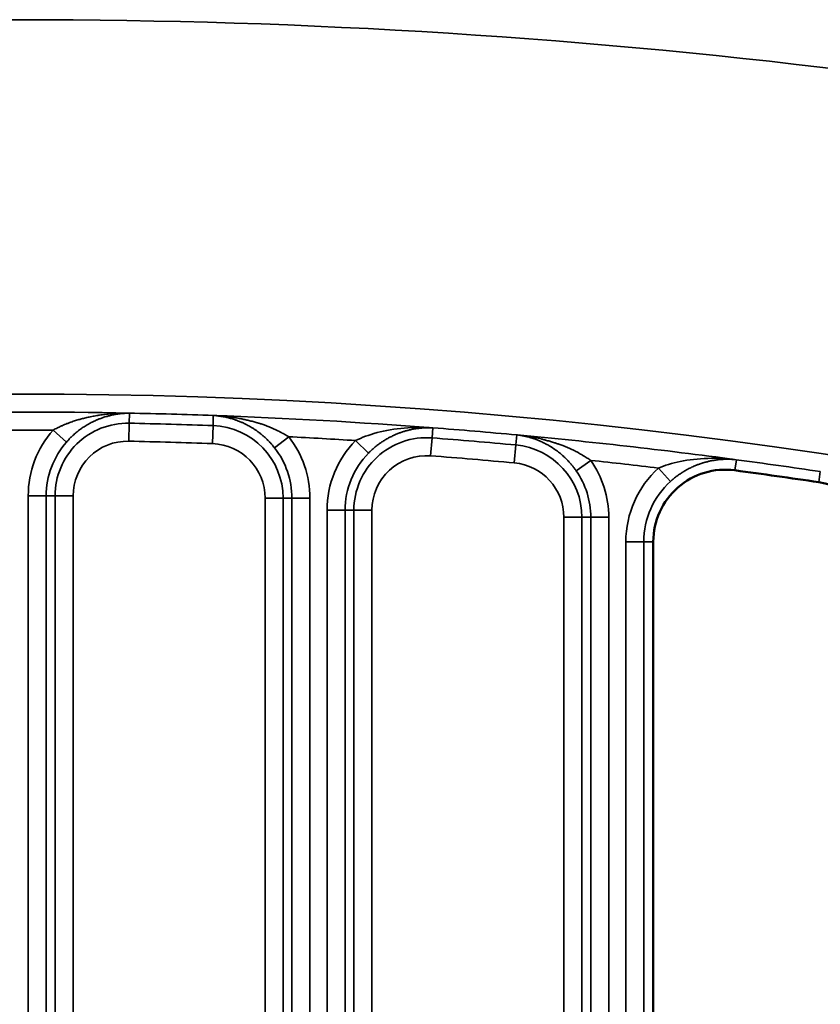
# Paper-space layout 'Sheet_1' of a CAD drawing. Header units: millimetres. Extents: x 0 to 118, y 0 to 118.
# Tile 107 of 206: x 60.778 to 61.653, y 33.205 to 34.281. Entities that reach past the tile are written whole.
import ezdxf

# ---------------------------------------------------------------- set-up
doc = ezdxf.new("R2010")
doc.units = ezdxf.units.MM
doc.layers.add('Visible (ANSI)', color=7, linetype='Continuous', lineweight=50)
doc.layers.add('Visible Narrow (ANSI)', color=7, linetype='Continuous', lineweight=35)

psp = doc.layouts.new('Sheet_1')

# ---------------------------------------------------------------- linework, layer by layer
at = {"layer": 'Visible (ANSI)'}
psp.add_line((61.4707, 33.71061), (61.4707, 25.13988), dxfattribs=at)
for centre, radius, start, end in [((61.54944, 33.71061), 0.07874, 82.38983, 180), ((60.77779, 27.93516), 5.90551, 81.490524, 82.389824), ((61.63999, 33.69779), 0.07874, 0, 81.49052)]:
    psp.add_arc(centre, radius, start, end, dxfattribs=at)
at = {"layer": 'Visible Narrow (ANSI)'}
for p, q in [((60.89751, 33.84012), (60.8979, 33.85115)), ((60.98951, 33.84858), (60.98929, 33.83755)), ((60.89751, 33.84012), (60.89711, 33.82045)), ((60.98929, 33.83755), (60.98859, 33.81789)), ((60.81424, 33.83254), (60.82901, 33.81956)), ((61.22873, 33.8241), (61.22975, 33.83508)), ((61.32136, 33.82735), (61.32052, 33.81635)), ((61.05653, 33.81317), (61.07201, 33.82532)), ((61.14516, 33.82121), (61.15919, 33.80741)), ((61.22873, 33.8241), (61.22723, 33.80448)), ((61.32052, 33.81635), (61.31871, 33.79676)), ((61.38628, 33.78824), (61.40242, 33.79949)), ((61.55987, 33.78866), (61.56159, 33.80023)), ((61.47636, 33.79114), (61.48958, 33.77657)), ((61.6532, 33.78725), (61.65164, 33.77566)), ((60.78715, 33.76073), (60.80682, 33.76073)), ((60.78715, 25.13988), (60.78715, 33.76073)), ((60.81649, 33.76073), (60.80682, 33.76073)), ((60.80682, 33.76073), (60.80682, 25.13988)), ((60.81649, 25.13988), (60.81649, 33.76073)), ((60.83617, 33.76073), (60.81649, 33.76073)), ((60.83617, 33.76073), (60.83617, 25.13988)), ((61.04618, 25.13988), (61.04618, 33.75819)), ((61.06585, 33.75819), (61.04618, 33.75819)), ((61.07552, 33.75819), (61.06585, 33.75819)), ((61.06585, 33.75819), (61.06585, 25.13988)), ((61.07552, 25.13988), (61.07552, 33.75819)), ((61.07552, 33.75819), (61.0952, 33.75819)), ((61.0952, 33.75819), (61.0952, 25.13988)), ((61.11392, 33.74492), (61.13359, 33.74492)), ((61.11392, 25.13988), (61.11392, 33.74492)), ((61.14327, 33.74492), (61.13359, 33.74492)), ((61.13359, 33.74492), (61.13359, 25.13988)), ((61.14327, 25.13988), (61.14327, 33.74492)), ((61.16294, 33.74492), (61.14327, 33.74492)), ((61.16294, 33.74492), (61.16294, 25.13988)), ((61.37295, 25.13988), (61.37295, 33.73728)), ((61.39262, 33.73728), (61.37295, 33.73728)), ((61.4023, 33.73728), (61.39262, 33.73728)), ((61.39262, 33.73728), (61.39262, 25.13988)), ((61.4023, 25.13988), (61.4023, 33.73728)), ((61.4023, 33.73728), (61.42197, 33.73728)), ((61.42197, 33.73728), (61.42197, 25.13988)), ((61.44069, 33.71061), (61.46037, 33.71061)), ((61.44069, 25.13988), (61.44069, 33.71061)), ((61.4707, 33.71061), (61.46037, 33.71061)), ((61.46037, 33.71061), (61.46037, 25.13988))]:
    psp.add_line(p, q, dxfattribs=at)
for centre, radius, start, end in [((60.77779, 26.87217), 7.40904, 75.444166, 104.555834), ((60.77779, 27.93516), 5.93689, 74.921919, 105.078081), ((60.77779, 27.93516), 5.91721, 88.838028, 91.160092), ((60.77779, 27.93516), 5.91722, 87.94807, 88.83801), ((60.77779, 27.93516), 5.91721, 85.620638, 87.948052), ((60.8959, 33.76073), 0.0794, 88.83852, 180), ((60.77779, 27.93516), 5.90618, 87.947753, 88.83852), ((60.98645, 33.75819), 0.0794, 0, 87.94775), ((60.77779, 27.93516), 5.8975, 89.645712, 90.354087), ((60.8959, 33.76073), 0.10875, 138.6614, 180), ((60.77779, 27.93516), 5.91722, 84.727863, 85.62062), ((60.77779, 27.93516), 5.91721, 82.389334, 84.726235), ((60.8959, 33.76073), 0.08908, 138.67221, 180), ((60.8959, 33.76073), 0.05973, 88.83852, 180), ((60.77779, 27.93516), 5.8865, 87.947753, 88.83852), ((60.98645, 33.75819), 0.05973, 0, 87.94775), ((60.77779, 27.93516), 5.8975, 86.428522, 87.14036), ((60.98645, 33.75819), 0.10875, 0, 38.11406), ((61.22267, 33.74492), 0.10875, 135.45482, 180), ((61.22267, 33.74492), 0.0794, 85.62113, 180), ((60.77779, 27.93516), 5.90618, 84.727544, 85.621128), ((61.31322, 33.73728), 0.0794, 0, 84.72754), ((60.98645, 33.75819), 0.08908, 0, 38.11406), ((61.22267, 33.74492), 0.08908, 135.45482, 180), ((61.22267, 33.74492), 0.05973, 85.62113, 180), ((60.77779, 27.93516), 5.8865, 84.727544, 85.621128), ((61.31322, 33.73728), 0.05973, 0, 84.72754), ((60.77779, 27.93516), 5.8975, 83.197217, 83.920152), ((61.31322, 33.73728), 0.10875, 0, 34.89391), ((60.77779, 27.93516), 5.91722, 81.49084, 82.389315), ((61.31322, 33.73728), 0.08908, 0, 34.89395), ((61.54944, 33.71061), 0.10875, 132.22352, 180), ((61.54944, 33.71061), 0.08908, 132.22352, 180)]:
    psp.add_arc(centre, radius, start, end, dxfattribs=at)
for points, knots in [([(60.81426, 33.83257), (60.81585, 33.83341), (60.81746, 33.83423), (60.81911, 33.83504), (60.82036, 33.83566), (60.82164, 33.83626), (60.82293, 33.83685), (60.82335, 33.83705), (60.82377, 33.83723), (60.82419, 33.83742), (60.82593, 33.8382), (60.8277, 33.83895), (60.8295, 33.83967), (60.83057, 33.84009), (60.83165, 33.84051), (60.83274, 33.84091), (60.83351, 33.8412), (60.83428, 33.84148), (60.83507, 33.84175), (60.83592, 33.84205), (60.83679, 33.84234), (60.83766, 33.84262), (60.83923, 33.84313), (60.84082, 33.84361), (60.84244, 33.84407), (60.84276, 33.84416), (60.84309, 33.84425), (60.84341, 33.84434), (60.84475, 33.84471), (60.84609, 33.84506), (60.84746, 33.8454), (60.84917, 33.84582), (60.85091, 33.84622), (60.85268, 33.84661), (60.8535, 33.84678), (60.85432, 33.84696), (60.85515, 33.84713), (60.8561, 33.84732), (60.85706, 33.84751), (60.85803, 33.84769), (60.85979, 33.84803), (60.86159, 33.84834), (60.86341, 33.84865), (60.86392, 33.84873), (60.86444, 33.84881), (60.86496, 33.84889), (60.86596, 33.84905), (60.86698, 33.8492), (60.868, 33.84935), (60.86913, 33.84951), (60.87027, 33.84966), (60.87143, 33.84981), (60.8736, 33.85008), (60.87581, 33.85032), (60.87808, 33.85052), (60.87935, 33.85063), (60.88064, 33.85073), (60.88194, 33.85081), (60.88295, 33.85088), (60.88397, 33.85094), (60.885, 33.85099), (60.88735, 33.8511), (60.88976, 33.85117), (60.89222, 33.85119), (60.89398, 33.8512), (60.89577, 33.85119), (60.89768, 33.85116)], [0.00032031, 0.00032031, 0.00032031, 0.00032031, 0.07388949, 0.07388949, 0.07388949, 0.13007652, 0.13007652, 0.13007652, 0.14819744, 0.14819744, 0.14819744, 0.22299497, 0.22299497, 0.22299497, 0.26743458, 0.26743458, 0.26743458, 0.29883694, 0.29883694, 0.29883694, 0.33333333, 0.33333333, 0.33333333, 0.3956257, 0.3956257, 0.3956257, 0.40811, 0.40811, 0.40811, 0.45923864, 0.45923864, 0.45923864, 0.52344532, 0.52344532, 0.52344532, 0.55318136, 0.55318136, 0.55318136, 0.58716361, 0.58716361, 0.58716361, 0.64924669, 0.64924669, 0.64924669, 0.66666667, 0.66666667, 0.66666667, 0.70056267, 0.70056267, 0.70056267, 0.73788238, 0.73788238, 0.73788238, 0.80813369, 0.80813369, 0.80813369, 0.84745573, 0.84745573, 0.84745573, 0.87797569, 0.87797569, 0.87797569, 0.94751071, 0.94751071, 0.94751071, 0.99714359, 0.99714359, 0.99714359, 0.99714359]), ([(60.82901, 33.81956), (60.82955, 33.82018), (60.8301, 33.82079), (60.83066, 33.82139), (60.83159, 33.8224), (60.83254, 33.82338), (60.83351, 33.82434), (60.83435, 33.82518), (60.83521, 33.82599), (60.83607, 33.82678), (60.83724, 33.82786), (60.83843, 33.82889), (60.83964, 33.82989), (60.84038, 33.83051), (60.84113, 33.83111), (60.84188, 33.83169), (60.84202, 33.8318), (60.84216, 33.83191), (60.84229, 33.83201), (60.84293, 33.8325), (60.84356, 33.83297), (60.8442, 33.83344), (60.84559, 33.83445), (60.84699, 33.83542), (60.84842, 33.83634), (60.84974, 33.8372), (60.85108, 33.83802), (60.85244, 33.83881), (60.85263, 33.83891), (60.85281, 33.83902), (60.853, 33.83913), (60.85435, 33.83989), (60.85572, 33.84063), (60.85713, 33.84134), (60.85814, 33.84185), (60.85915, 33.84234), (60.86019, 33.84281), (60.86089, 33.84313), (60.8616, 33.84344), (60.86232, 33.84375), (60.86243, 33.8438), (60.86254, 33.84385), (60.86265, 33.84389), (60.8636, 33.84429), (60.86457, 33.84469), (60.86556, 33.84507), (60.86613, 33.84528), (60.8667, 33.84549), (60.86728, 33.8457), (60.86891, 33.84629), (60.8706, 33.84685), (60.87237, 33.84737), (60.87267, 33.84746), (60.87297, 33.84755), (60.87328, 33.84764), (60.8738, 33.84779), (60.87433, 33.84793), (60.87487, 33.84808), (60.87633, 33.84847), (60.87784, 33.84883), (60.8794, 33.84916), (60.88063, 33.84942), (60.88189, 33.84966), (60.88317, 33.84987), (60.88371, 33.84997), (60.88426, 33.85005), (60.88482, 33.85014), (60.88636, 33.85037), (60.88795, 33.85056), (60.88956, 33.85072), (60.89116, 33.85088), (60.8928, 33.85099), (60.89446, 33.85106), (60.89542, 33.8511), (60.89638, 33.85113), (60.89735, 33.85114)], [0, 0, 0, 0, 0.03322799, 0.03322799, 0.03322799, 0.08894003, 0.08894003, 0.08894003, 0.13725584, 0.13725584, 0.13725584, 0.20252853, 0.20252853, 0.20252853, 0.24273408, 0.24273408, 0.24273408, 0.25, 0.25, 0.25, 0.28367749, 0.28367749, 0.28367749, 0.35672062, 0.35672062, 0.35672062, 0.4242804, 0.4242804, 0.4242804, 0.4333993, 0.4333993, 0.4333993, 0.5, 0.5, 0.5, 0.547473, 0.547473, 0.547473, 0.57941293, 0.57941293, 0.57941293, 0.58429247, 0.58429247, 0.58429247, 0.62648584, 0.62648584, 0.62648584, 0.65057095, 0.65057095, 0.65057095, 0.71857247, 0.71857247, 0.71857247, 0.73011287, 0.73011287, 0.73011287, 0.75, 0.75, 0.75, 0.80397712, 0.80397712, 0.80397712, 0.84647002, 0.84647002, 0.84647002, 0.86456846, 0.86456846, 0.86456846, 0.91510172, 0.91510172, 0.91510172, 0.96554252, 0.96554252, 0.96554252, 0.99450555, 0.99450555, 0.99450555, 0.99450555]), ([(60.89736, 33.85114), (60.89739, 33.85114), (60.89743, 33.85114), (60.89747, 33.85114), (60.89761, 33.85114), (60.89776, 33.85114), (60.89768, 33.85116)], [0.9945513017, 0.9945513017, 0.9945513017, 0.9945513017, 0.9956382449, 0.9956382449, 0.9956382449, 1, 1, 1, 1]), ([(60.98974, 33.84858), (60.99235, 33.84848), (60.9948, 33.84834), (60.99718, 33.84816), (60.99873, 33.84804), (61.00025, 33.84791), (61.00174, 33.84776), (61.00267, 33.84767), (61.00358, 33.84757), (61.00449, 33.84746), (61.00678, 33.84719), (61.009, 33.84689), (61.01116, 33.84656), (61.01156, 33.84649), (61.01196, 33.84643), (61.01236, 33.84637), (61.01419, 33.84607), (61.01598, 33.84575), (61.01772, 33.84542), (61.01916, 33.84514), (61.02057, 33.84485), (61.02195, 33.84456), (61.02259, 33.84442), (61.02322, 33.84428), (61.02385, 33.84414), (61.02546, 33.84378), (61.02702, 33.84341), (61.02854, 33.84304), (61.02924, 33.84287), (61.02994, 33.84269), (61.03062, 33.84252), (61.03147, 33.8423), (61.0323, 33.84208), (61.03313, 33.84186), (61.03466, 33.84145), (61.03615, 33.84103), (61.03762, 33.8406), (61.03792, 33.84051), (61.03822, 33.84042), (61.03852, 33.84033), (61.03967, 33.83999), (61.04081, 33.83963), (61.04193, 33.83927), (61.04331, 33.83882), (61.04467, 33.83835), (61.04603, 33.83787), (61.04717, 33.83746), (61.04831, 33.83703), (61.04944, 33.83659), (61.05034, 33.83624), (61.05123, 33.83587), (61.05211, 33.8355), (61.0529, 33.83517), (61.05369, 33.83483), (61.05447, 33.83449), (61.05561, 33.83398), (61.05674, 33.83346), (61.05787, 33.83293), (61.05835, 33.8327), (61.05883, 33.83247), (61.05931, 33.83224), (61.06056, 33.83162), (61.06181, 33.831), (61.06304, 33.83035), (61.06336, 33.83018), (61.06368, 33.83001), (61.06401, 33.82984), (61.06523, 33.82919), (61.06644, 33.82853), (61.06764, 33.82785), (61.06794, 33.82769), (61.06824, 33.82752), (61.06853, 33.82735), (61.06971, 33.82668), (61.07087, 33.826), (61.07201, 33.82532)], [0.00262802, 0.00262802, 0.00262802, 0.00262802, 0.06607327, 0.06607327, 0.06607327, 0.10727879, 0.10727879, 0.10727879, 0.13288829, 0.13288829, 0.13288829, 0.19767635, 0.19767635, 0.19767635, 0.20976357, 0.20976357, 0.20976357, 0.26550484, 0.26550484, 0.26550484, 0.31189279, 0.31189279, 0.31189279, 0.33333333, 0.33333333, 0.33333333, 0.38861013, 0.38861013, 0.38861013, 0.41407922, 0.41407922, 0.41407922, 0.44551768, 0.44551768, 0.44551768, 0.50374138, 0.50374138, 0.50374138, 0.51574812, 0.51574812, 0.51574812, 0.56188569, 0.56188569, 0.56188569, 0.61858686, 0.61858686, 0.61858686, 0.66666667, 0.66666667, 0.66666667, 0.70450204, 0.70450204, 0.70450204, 0.73812577, 0.73812577, 0.73812577, 0.78706649, 0.78706649, 0.78706649, 0.80801042, 0.80801042, 0.80801042, 0.86278986, 0.86278986, 0.86278986, 0.87722374, 0.87722374, 0.87722374, 0.93206259, 0.93206259, 0.93206259, 0.9457864, 0.9457864, 0.9457864, 0.99999999, 0.99999999, 0.99999999, 0.99999999]), ([(60.99012, 33.84855), (60.99106, 33.84847), (60.99204, 33.84839), (60.993, 33.84829), (60.99479, 33.84812), (60.99653, 33.84789), (60.99823, 33.84762), (60.99866, 33.84755), (60.99909, 33.84748), (60.99951, 33.84741), (61.00115, 33.84713), (61.00274, 33.84681), (61.00429, 33.84645), (61.00564, 33.84614), (61.00696, 33.84581), (61.00824, 33.84546), (61.00984, 33.84502), (61.01138, 33.84454), (61.01286, 33.84405), (61.01329, 33.84391), (61.01372, 33.84376), (61.01414, 33.84361), (61.0144, 33.84352), (61.01465, 33.84343), (61.0149, 33.84334), (61.01532, 33.84319), (61.01572, 33.84305), (61.01612, 33.84289), (61.01743, 33.8424), (61.01868, 33.8419), (61.01989, 33.84138), (61.02085, 33.84097), (61.02179, 33.84055), (61.02269, 33.84013), (61.02287, 33.84005), (61.02304, 33.83997), (61.02322, 33.83988), (61.02372, 33.83964), (61.02422, 33.8394), (61.02471, 33.83916), (61.02562, 33.83871), (61.02649, 33.83826), (61.02734, 33.8378), (61.02806, 33.83741), (61.02875, 33.83703), (61.02943, 33.83664), (61.03002, 33.8363), (61.0306, 33.83596), (61.03117, 33.83562), (61.03221, 33.83499), (61.03321, 33.83437), (61.03418, 33.83373), (61.03459, 33.83346), (61.03499, 33.83319), (61.03539, 33.83292), (61.03628, 33.83232), (61.03716, 33.8317), (61.03802, 33.83107), (61.03889, 33.83044), (61.03974, 33.82979), (61.0406, 33.82912), (61.04138, 33.82851), (61.04216, 33.82788), (61.04294, 33.82722), (61.04326, 33.82696), (61.04358, 33.82669), (61.0439, 33.82641), (61.04406, 33.82628), (61.04421, 33.82614), (61.04437, 33.826), (61.04468, 33.82573), (61.04499, 33.82546), (61.0453, 33.82518), (61.04634, 33.82425), (61.04739, 33.82327), (61.04844, 33.82224), (61.04879, 33.8219), (61.04914, 33.82155), (61.04948, 33.8212), (61.05038, 33.82029), (61.05127, 33.81935), (61.05215, 33.81838), (61.05248, 33.81801), (61.05281, 33.81764), (61.05314, 33.81727), (61.05379, 33.81653), (61.05444, 33.81577), (61.05507, 33.81499), (61.05556, 33.8144), (61.05605, 33.81379), (61.05653, 33.81317)], [0.00497606, 0.00497606, 0.00497606, 0.00497606, 0.03149536, 0.03149536, 0.03149536, 0.08054979, 0.08054979, 0.08054979, 0.09294547, 0.09294547, 0.09294547, 0.14073802, 0.14073802, 0.14073802, 0.18249872, 0.18249872, 0.18249872, 0.23472099, 0.23472099, 0.23472099, 0.25, 0.25, 0.25, 0.25931117, 0.25931117, 0.25931117, 0.27447332, 0.27447332, 0.27447332, 0.32382781, 0.32382781, 0.32382781, 0.36326752, 0.36326752, 0.36326752, 0.37096526, 0.37096526, 0.37096526, 0.39325039, 0.39325039, 0.39325039, 0.43469194, 0.43469194, 0.43469194, 0.46956275, 0.46956275, 0.46956275, 0.5, 0.5, 0.5, 0.55568839, 0.55568839, 0.55568839, 0.57913593, 0.57913593, 0.57913593, 0.63134801, 0.63134801, 0.63134801, 0.68356009, 0.68356009, 0.68356009, 0.73091002, 0.73091002, 0.73091002, 0.75, 0.75, 0.75, 0.75942153, 0.75942153, 0.75942153, 0.77768664, 0.77768664, 0.77768664, 0.83898648, 0.83898648, 0.83898648, 0.85938943, 0.85938943, 0.85938943, 0.91165249, 0.91165249, 0.91165249, 0.93127756, 0.93127756, 0.93127756, 0.97011477, 0.97011477, 0.97011477, 0.99999999, 0.99999999, 0.99999999, 0.99999999]), ([(61.14516, 33.82121), (61.15188, 33.82439), (61.16714, 33.83047), (61.19846, 33.83556), (61.2185, 33.83592), (61.22954, 33.8351)], [0, 0, 0, 0, 0.33333333, 0.66666667, 0.99683579, 0.99683579, 0.99683579, 0.99683579]), ([(61.15919, 33.80741), (61.15977, 33.80801), (61.16037, 33.8086), (61.16098, 33.80918), (61.16204, 33.81021), (61.16313, 33.81121), (61.16424, 33.81219), (61.16529, 33.81311), (61.16637, 33.81401), (61.16746, 33.81489), (61.16874, 33.81591), (61.17004, 33.81689), (61.17136, 33.81784), (61.17181, 33.81817), (61.17227, 33.81849), (61.17273, 33.81881), (61.17286, 33.8189), (61.17299, 33.81898), (61.17312, 33.81907), (61.17426, 33.81985), (61.17541, 33.8206), (61.17657, 33.82133), (61.17684, 33.82149), (61.17712, 33.82166), (61.17739, 33.82183), (61.17866, 33.8226), (61.17996, 33.82335), (61.18129, 33.82406), (61.18208, 33.82449), (61.18288, 33.82491), (61.18369, 33.82533), (61.18489, 33.82593), (61.18612, 33.82652), (61.18739, 33.82709), (61.18784, 33.82729), (61.1883, 33.8275), (61.18876, 33.8277), (61.18996, 33.82821), (61.19118, 33.82871), (61.19244, 33.82919), (61.19288, 33.82936), (61.19332, 33.82952), (61.19377, 33.82968), (61.195, 33.83013), (61.19626, 33.83056), (61.19753, 33.83096), (61.19798, 33.8311), (61.19843, 33.83123), (61.19888, 33.83137), (61.20001, 33.83171), (61.20116, 33.83203), (61.20232, 33.83232), (61.20292, 33.83248), (61.20352, 33.83262), (61.20412, 33.83276), (61.20558, 33.83311), (61.20706, 33.83342), (61.20855, 33.83369), (61.21029, 33.83401), (61.21205, 33.83428), (61.21381, 33.8345), (61.21427, 33.83456), (61.21472, 33.83461), (61.21518, 33.83466), (61.21559, 33.8347), (61.21601, 33.83474), (61.21642, 33.83478), (61.21808, 33.83494), (61.21974, 33.83505), (61.22141, 33.83512), (61.22307, 33.83519), (61.22474, 33.83521), (61.22642, 33.83519), (61.22735, 33.83517), (61.22828, 33.83514), (61.22921, 33.8351)], [0, 0, 0, 0, 0.03457684, 0.03457684, 0.03457684, 0.0953066, 0.0953066, 0.0953066, 0.15289921, 0.15289921, 0.15289921, 0.22016402, 0.22016402, 0.22016402, 0.2434628, 0.2434628, 0.2434628, 0.25, 0.25, 0.25, 0.30759651, 0.30759651, 0.30759651, 0.32099753, 0.32099753, 0.32099753, 0.38356221, 0.38356221, 0.38356221, 0.42091016, 0.42091016, 0.42091016, 0.47596542, 0.47596542, 0.47596542, 0.49575162, 0.49575162, 0.49575162, 0.54665553, 0.54665553, 0.54665553, 0.56439533, 0.56439533, 0.56439533, 0.6133666, 0.6133666, 0.6133666, 0.63053342, 0.63053342, 0.63053342, 0.67374635, 0.67374635, 0.67374635, 0.69597376, 0.69597376, 0.69597376, 0.75, 0.75, 0.75, 0.81291522, 0.81291522, 0.81291522, 0.82912109, 0.82912109, 0.82912109, 0.84381283, 0.84381283, 0.84381283, 0.9024903, 0.9024903, 0.9024903, 0.96116778, 0.96116778, 0.96116778, 0.99369647, 0.99369647, 0.99369647, 0.99369647]), ([(61.22921, 33.8351), (61.22924, 33.8351), (61.22928, 33.8351), (61.22931, 33.8351), (61.22946, 33.83509), (61.2296, 33.83508), (61.22954, 33.8351)], [0.9937415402, 0.9937415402, 0.9937415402, 0.9937415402, 0.9949242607, 0.9949242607, 0.9949242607, 1, 1, 1, 1]), ([(61.32151, 33.82734), (61.32188, 33.8273), (61.32209, 33.82728), (61.3223, 33.82726), (61.32444, 33.82705), (61.32653, 33.82682), (61.32858, 33.82655), (61.32958, 33.82642), (61.33057, 33.82628), (61.33155, 33.82614), (61.33282, 33.82595), (61.33408, 33.82575), (61.33533, 33.82554), (61.33615, 33.8254), (61.33696, 33.82526), (61.33776, 33.82511), (61.33863, 33.82495), (61.33949, 33.82478), (61.34034, 33.82461), (61.34083, 33.82452), (61.34131, 33.82442), (61.3418, 33.82432), (61.34393, 33.82387), (61.34602, 33.8234), (61.34807, 33.8229), (61.3483, 33.82284), (61.34852, 33.82279), (61.34875, 33.82273), (61.34985, 33.82246), (61.35094, 33.82218), (61.35202, 33.82189), (61.35222, 33.82184), (61.35243, 33.82178), (61.35263, 33.82173), (61.35431, 33.82128), (61.35596, 33.82082), (61.35759, 33.82034), (61.35782, 33.82028), (61.35805, 33.82021), (61.35828, 33.82014), (61.3597, 33.81972), (61.3611, 33.81929), (61.36249, 33.81885), (61.36299, 33.81869), (61.3635, 33.81853), (61.364, 33.81837), (61.36466, 33.81816), (61.36532, 33.81794), (61.36598, 33.81772), (61.36641, 33.81757), (61.36685, 33.81742), (61.36729, 33.81727), (61.36805, 33.817), (61.36882, 33.81673), (61.36958, 33.81646), (61.37036, 33.81618), (61.37114, 33.81589), (61.37191, 33.8156), (61.37293, 33.81521), (61.37394, 33.81482), (61.37494, 33.81441), (61.3751, 33.81435), (61.37525, 33.81428), (61.37541, 33.81422), (61.37571, 33.8141), (61.376, 33.81397), (61.3763, 33.81385), (61.37715, 33.81349), (61.378, 33.81313), (61.37884, 33.81275), (61.38059, 33.81198), (61.38232, 33.81116), (61.38403, 33.81031), (61.38532, 33.80966), (61.38659, 33.809), (61.38786, 33.80832), (61.38824, 33.80812), (61.38862, 33.80791), (61.389, 33.8077), (61.39047, 33.80689), (61.39194, 33.80605), (61.39338, 33.80519), (61.39353, 33.80511), (61.39367, 33.80503), (61.39381, 33.80494), (61.39538, 33.804), (61.39693, 33.80305), (61.39846, 33.80207), (61.39913, 33.80164), (61.39979, 33.80122), (61.40045, 33.80079), (61.40111, 33.80036), (61.40177, 33.79992), (61.40242, 33.79949)], [0.00293922, 0.00293922, 0.00293922, 0.00293922, 0.0090478, 0.0090478, 0.0090478, 0.0707275, 0.0707275, 0.0707275, 0.10080979, 0.10080979, 0.10080979, 0.14005479, 0.14005479, 0.14005479, 0.16590421, 0.16590421, 0.16590421, 0.1937315, 0.1937315, 0.1937315, 0.20967461, 0.20967461, 0.20967461, 0.28022324, 0.28022324, 0.28022324, 0.28797483, 0.28797483, 0.28797483, 0.32607013, 0.32607013, 0.32607013, 0.33333333, 0.33333333, 0.33333333, 0.39283892, 0.39283892, 0.39283892, 0.4013014, 0.4013014, 0.4013014, 0.45347208, 0.45347208, 0.45347208, 0.47239321, 0.47239321, 0.47239321, 0.49756452, 0.49756452, 0.49756452, 0.51431386, 0.51431386, 0.51431386, 0.54396646, 0.54396646, 0.54396646, 0.5744525, 0.5744525, 0.5744525, 0.614451, 0.614451, 0.614451, 0.62061605, 0.62061605, 0.62061605, 0.63258113, 0.63258113, 0.63258113, 0.66666667, 0.66666667, 0.66666667, 0.73721559, 0.73721559, 0.73721559, 0.79018459, 0.79018459, 0.79018459, 0.80609571, 0.80609571, 0.80609571, 0.8681111, 0.8681111, 0.8681111, 0.87421826, 0.87421826, 0.87421826, 0.94149306, 0.94149306, 0.94149306, 0.97073091, 0.97073091, 0.97073091, 0.99999902, 0.99999902, 0.99999902, 0.99999902]), ([(61.3219, 33.82729), (61.32373, 33.82705), (61.32555, 33.82677), (61.32734, 33.82644), (61.32811, 33.82629), (61.32888, 33.82614), (61.32964, 33.82598), (61.3314, 33.82561), (61.33313, 33.82518), (61.33483, 33.82472), (61.3355, 33.82453), (61.33617, 33.82434), (61.33684, 33.82414), (61.33851, 33.82364), (61.34015, 33.8231), (61.34174, 33.82253), (61.34241, 33.82228), (61.34307, 33.82204), (61.34372, 33.82178), (61.34546, 33.82111), (61.34714, 33.8204), (61.34878, 33.81965), (61.34941, 33.81936), (61.35003, 33.81907), (61.35064, 33.81877), (61.3522, 33.81802), (61.35373, 33.81722), (61.35523, 33.81638), (61.35605, 33.81593), (61.35686, 33.81546), (61.35766, 33.81498), (61.35811, 33.81471), (61.35855, 33.81444), (61.359, 33.81417), (61.36079, 33.81305), (61.36255, 33.81188), (61.36426, 33.81064), (61.36444, 33.81051), (61.36461, 33.81039), (61.36479, 33.81026), (61.36627, 33.80917), (61.36773, 33.80804), (61.36915, 33.80686), (61.37015, 33.80604), (61.37113, 33.80519), (61.37209, 33.80432), (61.37271, 33.80377), (61.37332, 33.8032), (61.37393, 33.80262), (61.37502, 33.80159), (61.37608, 33.80053), (61.37712, 33.79944), (61.3779, 33.79862), (61.37867, 33.79779), (61.37943, 33.79694), (61.38031, 33.79594), (61.38118, 33.79493), (61.38202, 33.79389), (61.38281, 33.79292), (61.38358, 33.79193), (61.38434, 33.79093), (61.385, 33.79004), (61.38565, 33.78915), (61.38628, 33.78824)], [0.00633878, 0.00633878, 0.00633878, 0.00633878, 0.07029854, 0.07029854, 0.07029854, 0.0979027, 0.0979027, 0.0979027, 0.16129889, 0.16129889, 0.16129889, 0.18652575, 0.18652575, 0.18652575, 0.25, 0.25, 0.25, 0.27657027, 0.27657027, 0.27657027, 0.34696706, 0.34696706, 0.34696706, 0.37375804, 0.37375804, 0.37375804, 0.44201176, 0.44201176, 0.44201176, 0.47918729, 0.47918729, 0.47918729, 0.5, 0.5, 0.5, 0.58399223, 0.58399223, 0.58399223, 0.59258053, 0.59258053, 0.59258053, 0.66568128, 0.66568128, 0.66568128, 0.71694773, 0.71694773, 0.71694773, 0.75, 0.75, 0.75, 0.80940247, 0.80940247, 0.80940247, 0.8541957, 0.8541957, 0.8541957, 0.90682733, 0.90682733, 0.90682733, 0.95633327, 0.95633327, 0.95633327, 0.9999997, 0.9999997, 0.9999997, 0.9999997]), ([(61.47636, 33.79114), (61.48324, 33.79394), (61.49882, 33.79915), (61.53039, 33.80247), (61.55041, 33.8017), (61.56138, 33.80026)], [0, 0, 0, 0, 0.33333333, 0.66666667, 0.99683518, 0.99683518, 0.99683518, 0.99683518]), ([(61.48958, 33.77657), (61.4902, 33.77714), (61.49083, 33.7777), (61.49147, 33.77824), (61.49259, 33.77921), (61.49373, 33.78015), (61.4949, 33.78106), (61.496, 33.78193), (61.49713, 33.78276), (61.49827, 33.78358), (61.4996, 33.78452), (61.50096, 33.78544), (61.50233, 33.78631), (61.5028, 33.78661), (61.50327, 33.7869), (61.50375, 33.78719), (61.50388, 33.78727), (61.50401, 33.78735), (61.50415, 33.78743), (61.50533, 33.78815), (61.50653, 33.78884), (61.50774, 33.7895), (61.50802, 33.78965), (61.5083, 33.7898), (61.50858, 33.78995), (61.5099, 33.79065), (61.51124, 33.79133), (61.51261, 33.79197), (61.51342, 33.79235), (61.51423, 33.79272), (61.51506, 33.79308), (61.51629, 33.79362), (61.51755, 33.79414), (61.51885, 33.79464), (61.51931, 33.79481), (61.51978, 33.79499), (61.52025, 33.79516), (61.52148, 33.79561), (61.52273, 33.79604), (61.52402, 33.79645), (61.52447, 33.79659), (61.52491, 33.79673), (61.52537, 33.79686), (61.52662, 33.79724), (61.5279, 33.79759), (61.52919, 33.79792), (61.52965, 33.79804), (61.5301, 33.79815), (61.53056, 33.79826), (61.53172, 33.79853), (61.53289, 33.79879), (61.53406, 33.79902), (61.53466, 33.79914), (61.53527, 33.79925), (61.53587, 33.79936), (61.53735, 33.79962), (61.53885, 33.79984), (61.54036, 33.80003), (61.54211, 33.80025), (61.54388, 33.80042), (61.54565, 33.80054), (61.54611, 33.80057), (61.54656, 33.8006), (61.54702, 33.80062), (61.54744, 33.80065), (61.54786, 33.80066), (61.54827, 33.80068), (61.54993, 33.80074), (61.5516, 33.80076), (61.55327, 33.80074), (61.55493, 33.80071), (61.5566, 33.80064), (61.55827, 33.80052), (61.5592, 33.80045), (61.56012, 33.80037), (61.56105, 33.80028)], [0, 0, 0, 0, 0.03460468, 0.03460468, 0.03460468, 0.09538578, 0.09538578, 0.09538578, 0.15299214, 0.15299214, 0.15299214, 0.22030165, 0.22030165, 0.22030165, 0.24349262, 0.24349262, 0.24349262, 0.25, 0.25, 0.25, 0.30780195, 0.30780195, 0.30780195, 0.32115146, 0.32115146, 0.32115146, 0.38394435, 0.38394435, 0.38394435, 0.42082345, 0.42082345, 0.42082345, 0.47593317, 0.47593317, 0.47593317, 0.49564667, 0.49564667, 0.49564667, 0.54665201, 0.54665201, 0.54665201, 0.56429416, 0.56429416, 0.56429416, 0.61323791, 0.61323791, 0.61323791, 0.63044841, 0.63044841, 0.63044841, 0.67382658, 0.67382658, 0.67382658, 0.69590853, 0.69590853, 0.69590853, 0.75, 0.75, 0.75, 0.81289643, 0.81289643, 0.81289643, 0.82908684, 0.82908684, 0.82908684, 0.84383076, 0.84383076, 0.84383076, 0.90249511, 0.90249511, 0.90249511, 0.96115946, 0.96115946, 0.96115946, 0.99369509, 0.99369509, 0.99369509, 0.99369509]), ([(61.56105, 33.80028), (61.56109, 33.80027), (61.56112, 33.80027), (61.56116, 33.80027), (61.5613, 33.80025), (61.56144, 33.80024), (61.56138, 33.80026)], [0.9937401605, 0.9937401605, 0.9937401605, 0.9937401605, 0.9949231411, 0.9949231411, 0.9949231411, 1, 1, 1, 1])]:
    psp.add_open_spline(points, degree=3, knots=knots, dxfattribs=at)
for points in [[(60.98974, 33.84858), (60.98986, 33.84857), (60.98999, 33.84856), (60.99011, 33.84855)], [(61.32151, 33.82734), (61.32164, 33.82732), (61.32176, 33.8273), (61.32189, 33.82729)]]:
    psp.add_open_spline(points, degree=3, dxfattribs=at)

doc.saveas('drawing.dxf')
